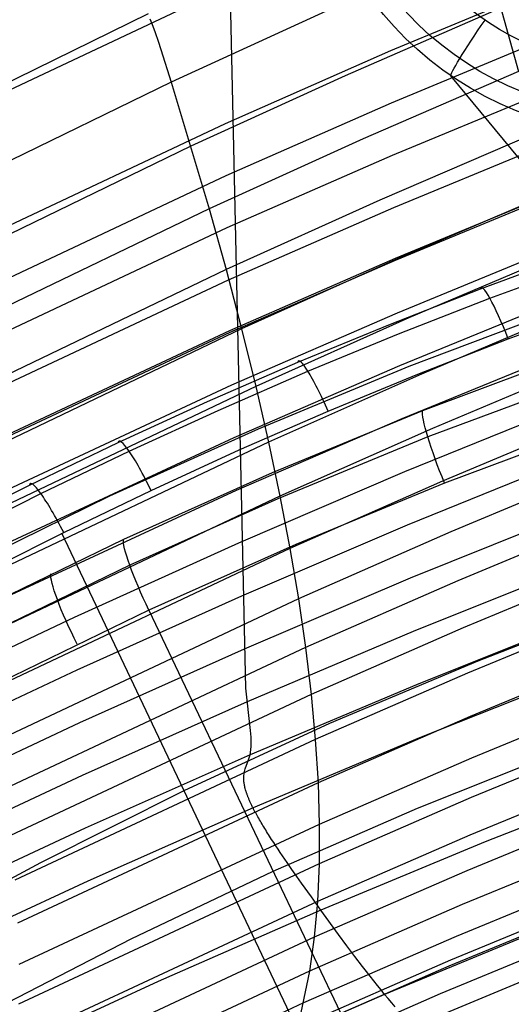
# Model space of a CAD drawing. Extents: x -3677 to -3089, y -67 to 482.
# Tile 38 of 110: x -3540 to -3525, y 407 to 436. Entities that reach past the tile are written whole.
import ezdxf

# ---------------------------------------------------------------- set-up
doc = ezdxf.new("R2010")
doc.units = 0
doc.layers.add('CURVA_ORIGIN', color=125, linetype='CONTINUOUS')
doc.layers.add('LIVELLO_02', color=3, linetype='CONTINUOUS')

msp = doc.modelspace()

# ---------------------------------------------------------------- linework, layer by layer
at = {"layer": 'CURVA_ORIGIN'}
for p, q in [((-3533.213949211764, 416.3973904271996, 326.1947572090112), (-3533.818518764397, 443.4371089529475, 408.2282384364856)), ((-3526.145164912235, 438.685428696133, 432.2634651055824), (-3525.058638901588, 434.8311868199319, 425.5464152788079)), ((-3523.905778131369, 437.5190624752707, 375.879752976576), (-3528.89342897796, 435.4440817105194, 376.5541164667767)), ((-3533.859005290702, 437.3035148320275, 389.6193218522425), (-3543.606687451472, 432.7002226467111, 391.1151603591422)), ((-3536.136671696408, 436.5509700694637, 436.8773885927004), (-3545.321299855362, 432.0544483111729, 438.3374603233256)), ((-3530.816970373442, 436.63895167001, 432.9280269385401), (-3535.449117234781, 434.5137196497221, 433.6181381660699)), ((-3525.582163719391, 436.7308940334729, 428.918374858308), (-3530.241001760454, 434.7029719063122, 429.5769198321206)), ((-3536.081330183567, 436.40866913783, 436.6874688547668), (-3536.028446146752, 436.2693464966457, 436.4947864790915)), ((-3536.028446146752, 436.2693464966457, 436.4947864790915), (-3535.9293577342, 435.9987944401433, 436.1019265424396)), ((-3535.9293577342, 435.9987944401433, 436.1019265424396), (-3535.838020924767, 435.7376306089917, 435.7003942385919)), ((-3523.881069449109, 435.9581783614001, 371.1296238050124), (-3528.869871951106, 433.8856357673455, 371.8031958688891)), ((-3535.838020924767, 435.7376306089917, 435.7003942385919), (-3535.753050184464, 435.4841717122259, 435.2917750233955)), ((-3535.753050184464, 435.4841717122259, 435.2917750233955), (-3535.449117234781, 434.5137196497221, 433.6181381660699)), ((-3528.89342897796, 435.4440817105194, 376.5541164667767), (-3533.834777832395, 433.271587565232, 377.2601200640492)), ((-3530.241001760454, 434.7029719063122, 429.5769198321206), (-3534.860347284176, 432.5956943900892, 430.2612081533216)), ((-3525.058638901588, 434.8311868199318, 425.5464152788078), (-3529.705607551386, 432.8206739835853, 426.1993203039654)), ((-3535.449117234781, 434.5137196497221, 433.6181381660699), (-3544.60217168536, 430.0555217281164, 435.0657796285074)), ((-3535.449117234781, 434.5137196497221, 433.6181381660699), (-3534.313242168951, 430.7302207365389, 426.8781578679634)), ((-3523.848049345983, 434.3926801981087, 366.380994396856), (-3528.838210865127, 432.3232772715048, 367.053547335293)), ((-3528.869871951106, 433.8856357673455, 371.8031958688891), (-3533.812552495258, 431.7155938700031, 372.5084040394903)), ((-3533.834777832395, 433.271587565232, 377.2601200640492), (-3543.587508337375, 428.6740205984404, 378.7541269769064)), ((-3524.573171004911, 432.9795482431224, 422.1352054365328), (-3529.209305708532, 430.9853197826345, 422.7828404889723)), ((-3529.705607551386, 432.8206739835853, 426.1993203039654), (-3534.313242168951, 430.7302207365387, 426.8781578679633)), ((-3523.806252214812, 432.8223146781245, 361.6339470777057), (-3528.797991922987, 430.7567927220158, 362.3052402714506)), ((-3534.860347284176, 432.5956943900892, 430.2612081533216), (-3543.987835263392, 428.1711330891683, 431.6979369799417)), ((-3528.838210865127, 432.3232772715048, 367.053547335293), (-3533.782483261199, 430.1563977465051, 367.7577297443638)), ((-3533.812552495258, 431.7155938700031, 372.5084040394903), (-3543.568213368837, 427.1222756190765, 374.0010325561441)), ((-3524.126544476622, 431.1783314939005, 418.6884234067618), (-3528.752895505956, 429.1992330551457, 419.3311660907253)), ((-3523.757180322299, 431.3026448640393, 357.0563830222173), (-3528.750661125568, 429.2416063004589, 357.7262209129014)), ((-3523.755212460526, 431.2468285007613, 356.888564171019), (-3528.74876133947, 429.1859686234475, 357.5583440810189)), ((-3529.209305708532, 430.9853197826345, 422.7828404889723), (-3533.806256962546, 428.9105842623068, 423.4565915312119)), ((-3534.313242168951, 430.7302207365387, 426.8781578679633), (-3543.417342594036, 426.3371030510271, 428.3046972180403)), ((-3534.313242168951, 430.7302207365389, 426.8781578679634), (-3533.806256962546, 428.9105842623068, 423.4565915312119)), ((-3528.797991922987, 430.7567927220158, 362.3052402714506), (-3533.744131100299, 428.5938259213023, 363.008153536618)), ((-3533.782483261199, 430.1563977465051, 367.7577297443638), (-3543.54167591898, 425.5685748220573, 369.2485754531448)), ((-3523.694768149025, 429.6661335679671, 352.144874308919), (-3528.690361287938, 427.610730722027, 352.8128829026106)), ((-3523.719953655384, 429.4325116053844, 415.2156490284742), (-3528.337600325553, 427.4673526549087, 415.8538920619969)), ((-3528.750661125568, 429.2416063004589, 357.7262209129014), (-3533.698875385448, 427.0831624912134, 358.4276670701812)), ((-3528.74876133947, 429.1859686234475, 357.5583440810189), (-3533.697056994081, 427.0277051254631, 358.2597317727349)), ((-3528.752895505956, 429.1992330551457, 419.3311660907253), (-3533.340205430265, 427.1390805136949, 420.000202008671)), ((-3526.196418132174, 428.3344953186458, 162.5648689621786), (-3523.752822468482, 429.2372930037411, 162.2892226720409)), ((-3533.806256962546, 428.9105842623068, 423.4565915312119), (-3542.889022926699, 424.5467744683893, 424.8736455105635)), ((-3533.806256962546, 428.9105842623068, 423.4565915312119), (-3533.340205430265, 427.139080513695, 420.0002020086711)), ((-3525.916722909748, 428.0537786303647, 164.0601804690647), (-3523.484290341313, 428.9522176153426, 163.7841170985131)), ((-3533.744131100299, 428.5938259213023, 363.008153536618), (-3543.507490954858, 424.0128153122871, 364.4967891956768)), ((-3528.939962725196, 427.2636347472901, 162.888366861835), (-3526.196418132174, 428.3344953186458, 162.5648689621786)), ((-3528.647914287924, 426.9880152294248, 164.3841099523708), (-3525.916722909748, 428.0537786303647, 164.0601804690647)), ((-3523.625849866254, 428.0807361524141, 347.4027129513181), (-3528.623698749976, 426.0315057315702, 348.0687180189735)), ((-3528.334808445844, 426.0206363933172, 154.2598483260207), (-3523.762244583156, 427.7485090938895, 153.727734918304)), ((-3523.353176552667, 427.7403717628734, 411.7134979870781), (-3527.96317763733, 425.7879549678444, 412.3476346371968)), ((-3525.366353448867, 426.8440257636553, 164.8517580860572), (-3522.958513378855, 427.7352264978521, 164.5782162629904)), ((-3528.690361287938, 427.610730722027, 352.8128829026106), (-3533.64110825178, 425.4579750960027, 353.5124840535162)), ((-3528.337600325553, 427.4673526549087, 415.8538920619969), (-3532.916339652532, 425.4206131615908, 416.5185991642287)), ((-3533.698875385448, 427.0831624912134, 358.4276670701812), (-3543.466888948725, 422.5100370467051, 359.9137445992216)), ((-3533.697056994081, 427.0277051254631, 358.2597317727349), (-3543.46525345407, 422.4548941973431, 359.7457073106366)), ((-3533.340205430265, 427.1390805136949, 420.000202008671), (-3542.403718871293, 422.8023910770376, 421.4084873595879)), ((-3533.340205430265, 427.139080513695, 420.0002020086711), (-3532.916339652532, 425.4206131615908, 416.5185991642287)), ((-3531.660879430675, 426.1410832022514, 163.2239775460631), (-3528.939962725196, 427.2636347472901, 162.888366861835)), ((-3531.356695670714, 425.8707439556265, 164.7201389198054), (-3528.647914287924, 426.9880152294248, 164.3841099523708)), ((-3528.07020136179, 425.7868480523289, 165.1727590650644), (-3525.366353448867, 426.8440257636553, 164.8517580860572)), ((-3523.549633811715, 426.4912761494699, 342.6618721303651), (-3528.549920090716, 424.4488329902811, 343.3256741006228)), ((-3523.088309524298, 426.5011695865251, 145.0298686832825), (-3527.927784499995, 424.6927231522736, 145.5815972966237)), ((-3534.359054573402, 424.967454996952, 163.5714962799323), (-3531.660879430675, 426.1410832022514, 163.2239775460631)), ((-3534.042941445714, 424.7025612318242, 165.0681001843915), (-3531.356695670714, 425.8707439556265, 164.7201389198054)), ((-3528.623698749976, 426.0315057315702, 348.0687180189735), (-3533.577162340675, 423.8849821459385, 348.7662977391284)), ((-3532.839521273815, 424.152440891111, 154.8248972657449), (-3528.334808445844, 426.0206363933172, 154.2598483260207)), ((-3523.026486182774, 426.1025277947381, 408.1830966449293), (-3527.629897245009, 424.1616386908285, 408.8135256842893)), ((-3527.96317763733, 425.7879549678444, 412.3476346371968), (-3532.534396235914, 423.7534538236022, 413.0083990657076)), ((-3530.752057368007, 424.6785479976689, 165.5057644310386), (-3528.07020136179, 425.7868480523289, 165.1727590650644)), ((-3522.949062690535, 425.7087264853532, 143.7425282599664), (-3527.772520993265, 423.906988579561, 144.2955681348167)), ((-3533.64110825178, 425.4579750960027, 353.5124840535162), (-3543.414822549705, 420.8947756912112, 354.9953414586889)), ((-3532.916339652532, 425.4206131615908, 416.5185991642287), (-3541.962739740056, 421.1087900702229, 417.9188615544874)), ((-3532.916339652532, 425.4206131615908, 416.5185991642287), (-3532.534396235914, 423.7534538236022, 413.0083990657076)), ((-3537.03300247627, 423.7437735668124, 163.93056843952), (-3534.359054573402, 424.967454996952, 163.5714962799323)), ((-3536.705161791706, 423.4844619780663, 165.4276544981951), (-3534.042941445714, 424.7025612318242, 165.0681001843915)), ((-3533.411706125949, 423.5196892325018, 165.8505904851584), (-3530.752057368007, 424.6785479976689, 165.5057644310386)), ((-3527.927784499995, 424.6927231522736, 145.5815972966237), (-3532.431016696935, 422.8395804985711, 146.1365911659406)), ((-3523.467296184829, 424.8983934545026, 337.9221438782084), (-3528.470171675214, 422.8632518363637, 338.5835758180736)), ((-3528.549920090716, 424.4488329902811, 343.3256741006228), (-3533.506328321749, 422.3091639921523, 344.0210304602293)), ((-3522.740143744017, 424.5195772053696, 404.6255787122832), (-3527.338016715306, 422.5889844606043, 405.2527043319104)), ((-3537.279932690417, 422.145316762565, 155.4228326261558), (-3532.839521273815, 424.152440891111, 154.8248972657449)), ((-3527.629897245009, 424.1616386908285, 408.8135256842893), (-3532.194641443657, 422.1381857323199, 409.4707385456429)), ((-3522.492313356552, 424.307028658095, 143.3802809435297), (-3527.273195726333, 422.524720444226, 143.9276520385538)), ((-3533.577162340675, 423.8849821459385, 348.7662977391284), (-3543.35700776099, 419.3326654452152, 350.245624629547)), ((-3527.772520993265, 423.906988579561, 144.2955681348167), (-3532.261081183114, 422.0605654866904, 144.8517659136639)), ((-3532.534396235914, 423.7534538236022, 413.0083990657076), (-3541.565780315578, 419.4642405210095, 414.4013813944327)), ((-3539.682491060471, 422.4707108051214, 164.3010025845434), (-3537.03300247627, 423.7437735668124, 163.93056843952)), ((-3536.047677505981, 422.3112095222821, 166.2068849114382), (-3533.411706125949, 423.5196892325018, 165.8505904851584)), ((-3532.534396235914, 423.7534538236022, 413.0083990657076), (-3532.194641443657, 422.13818573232, 409.4707385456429)), ((-3539.343081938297, 422.2171030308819, 165.7986377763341), (-3536.705161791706, 423.4844619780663, 165.4276544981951)), ((-3523.380013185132, 423.3027279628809, 333.1833202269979), (-3528.385599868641, 421.2753016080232, 333.8422478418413)), ((-3522.494644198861, 422.9941839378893, 401.0471555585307), (-3527.088035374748, 421.0726342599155, 401.6713894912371)), ((-3532.431016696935, 422.8395804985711, 146.1365911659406), (-3536.869580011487, 420.8478838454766, 146.723939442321)), ((-3528.470171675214, 422.8632518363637, 338.5835758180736), (-3533.429715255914, 420.7309583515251, 339.2765398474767)), ((-3542.307069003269, 421.1492644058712, 164.6826376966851), (-3539.682491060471, 422.4707108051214, 164.3010025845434)), ((-3527.338016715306, 422.5889844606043, 405.2527043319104), (-3531.897328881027, 420.5753743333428, 405.9067616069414)), ((-3527.273195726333, 422.524720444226, 143.9276520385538), (-3531.723045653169, 420.6976402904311, 144.4783090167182)), ((-3533.506328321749, 422.3091639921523, 344.0210304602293), (-3543.292832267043, 417.768823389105, 345.4964721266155)), ((-3541.95609252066, 420.9015454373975, 166.1809672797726), (-3539.343081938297, 422.2171030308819, 165.7986377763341)), ((-3541.652077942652, 420.0033606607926, 156.0527644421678), (-3537.279932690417, 422.145316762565, 155.4228326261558)), ((-3532.194641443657, 422.1381857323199, 409.4707385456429), (-3541.21309965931, 417.8693006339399, 410.8571917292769)), ((-3538.659673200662, 421.05370800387, 166.5744641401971), (-3536.047677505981, 422.3112095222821, 166.2068849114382)), ((-3532.261081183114, 422.0605654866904, 144.8517659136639), (-3536.685413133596, 420.0760264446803, 145.4403717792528)), ((-3532.194641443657, 422.13818573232, 409.4707385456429), (-3531.897328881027, 420.5753743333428, 405.9067616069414)), ((-3523.288961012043, 421.7049195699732, 328.4451932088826), (-3528.297351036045, 419.6855216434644, 329.1015148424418)), ((-3522.289767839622, 421.5235162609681, 397.4410340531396), (-3526.879713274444, 419.6097500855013, 398.0627894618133)), ((-3528.385599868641, 421.2753016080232, 333.8422478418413), (-3533.348432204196, 419.1508029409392, 334.5326835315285)), ((-3536.869580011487, 420.8478838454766, 146.723939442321), (-3541.347783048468, 418.6668845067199, 147.3585251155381)), ((-3541.246783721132, 419.7482477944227, 166.9532036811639), (-3538.659673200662, 421.05370800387, 166.5744641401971)), ((-3530.53230880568, 403.8109578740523, 169.0668828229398), (-3538.711136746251, 421.0274464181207, 166.5820083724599)), ((-3527.088035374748, 421.0726342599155, 401.6713894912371), (-3531.642961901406, 419.0676411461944, 402.3226942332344)), ((-3531.897328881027, 420.5753743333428, 405.9067616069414), (-3540.904943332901, 416.3245114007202, 407.2874443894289)), ((-3533.429715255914, 420.7309583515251, 339.2765398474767), (-3538.346704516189, 418.5083361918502, 339.9988240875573)), ((-3531.723045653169, 420.6976402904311, 144.4783090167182), (-3536.110045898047, 418.7335162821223, 145.0611033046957)), ((-3531.897328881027, 420.5753743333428, 405.9067616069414), (-3531.642961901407, 419.0676411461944, 402.3226942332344)), ((-3536.685413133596, 420.0760264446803, 145.4403717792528), (-3541.149499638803, 417.9030462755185, 146.0765154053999)), ((-3523.195315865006, 420.1056081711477, 323.7075548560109), (-3528.206571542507, 418.0944512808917, 324.3612014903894)), ((-3522.125843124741, 420.1084684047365, 393.8088961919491), (-3526.713377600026, 418.2012077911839, 394.4285921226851)), ((-3528.297351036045, 419.6855216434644, 329.1015148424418), (-3533.263588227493, 417.5691354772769, 329.7893191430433)), ((-3526.879713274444, 419.6097500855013, 398.0627894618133), (-3531.431279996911, 417.6121439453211, 398.711745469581)), ((-3533.348432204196, 419.1508029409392, 334.5326835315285), (-3538.269067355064, 416.9354205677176, 335.2526194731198)), ((-3531.642961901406, 419.0676411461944, 402.3226942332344), (-3540.641822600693, 414.8324588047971, 403.6983778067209)), ((-3531.642961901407, 419.0676411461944, 402.3226942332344), (-3531.431279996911, 417.6121439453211, 398.711745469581)), ((-3538.346704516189, 418.5083361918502, 339.9988240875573), (-3543.223319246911, 416.2035094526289, 340.7477992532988)), ((-3536.110045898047, 418.7335162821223, 145.0611033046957), (-3540.537334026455, 416.5829099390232, 145.6907625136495)), ((-3536.110045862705, 418.7335155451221, 145.0611037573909), (-3527.852335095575, 401.3792721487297, 147.591928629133)), ((-3523.100253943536, 418.5054336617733, 318.9701972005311), (-3528.114407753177, 416.5026298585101, 319.6211324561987)), ((-3522.003164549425, 418.749884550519, 390.1524531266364), (-3526.589320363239, 416.8478339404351, 390.7705142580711)), ((-3526.713377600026, 418.2012077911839, 394.4285921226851), (-3531.262608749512, 416.2097418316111, 395.0756085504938)), ((-3528.206571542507, 418.0944512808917, 324.3612014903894), (-3533.176292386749, 415.9863936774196, 325.046304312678)), ((-3526.272366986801, 417.2131207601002, 166.5669863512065), (-3524.034152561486, 418.0882134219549, 166.3064942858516)), ((-3531.431279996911, 417.6121439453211, 398.711745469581), (-3540.423435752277, 413.3902992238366, 400.0832001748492)), ((-3531.431279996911, 417.6121439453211, 398.711745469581), (-3531.262608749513, 416.2097418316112, 395.0756085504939)), ((-3533.263588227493, 417.5691354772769, 329.7893191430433), (-3538.188000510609, 415.3612894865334, 330.5068105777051)), ((-3521.921992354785, 417.4485574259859, 386.4734424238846), (-3526.507798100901, 415.5504044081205, 387.090298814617)), ((-3530.700006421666, 415.3501475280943, 167.1134257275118), (-3526.272366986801, 417.2131207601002, 166.5669863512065)), ((-3538.269067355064, 416.9354205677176, 335.2526194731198), (-3543.149491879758, 414.6369835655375, 335.9995213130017)), ((-3526.589320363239, 416.8478339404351, 390.7705142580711), (-3531.137237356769, 414.8612454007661, 391.4160053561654)), ((-3523.004951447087, 416.905035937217, 314.232912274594), (-3528.022006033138, 414.9105967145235, 314.881132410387)), ((-3528.114407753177, 416.5026298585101, 319.6211324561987), (-3533.087653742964, 414.40301525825, 320.3034966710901)), ((-3531.262608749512, 416.2097418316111, 395.0756085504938), (-3540.250105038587, 411.9988640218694, 396.4436135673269)), ((-3533.071588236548, 415.1359303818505, 322.8188197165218), (-3533.213949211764, 416.3973904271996, 326.1947572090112)), ((-3531.262608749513, 416.2097418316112, 395.0756085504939), (-3531.137237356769, 414.8612454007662, 391.4160053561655)), ((-3521.882552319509, 416.2052270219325, 382.7736252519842), (-3526.469031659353, 414.3096431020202, 383.3897120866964)), ((-3533.176292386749, 415.9863936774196, 325.046304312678), (-3538.104571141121, 413.7862862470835, 325.7612856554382)), ((-3526.507798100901, 415.5504044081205, 387.090298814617), (-3531.05541832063, 413.5674153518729, 387.7346836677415)), ((-3538.188000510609, 415.3612894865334, 330.5068105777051), (-3543.072373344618, 413.0695056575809, 331.2515536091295)), ((-3535.059964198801, 413.3417033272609, 167.691300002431), (-3530.700006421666, 415.3501475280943, 167.1134257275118)), ((-3533.056092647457, 414.933719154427, 322.2364514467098), (-3533.071588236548, 415.1359303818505, 322.8188197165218)), ((-3521.885016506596, 415.0223145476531, 379.060430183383), (-3526.473185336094, 413.1279188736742, 379.6760659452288)), ((-3531.137237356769, 414.8612454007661, 391.4160053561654), (-3540.12211390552, 410.6589377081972, 392.78134815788)), ((-3533.052199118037, 414.8363638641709, 321.9360863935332), (-3533.056092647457, 414.933719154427, 322.2364514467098)), ((-3533.054168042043, 414.6511445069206, 321.3121250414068), (-3533.051421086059, 414.7420396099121, 321.6283022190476)), ((-3533.051421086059, 414.7420396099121, 321.6283022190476), (-3533.052199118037, 414.8363638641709, 321.9360863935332)), ((-3528.022006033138, 414.9105967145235, 314.881132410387), (-3532.998781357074, 412.819437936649, 315.5607538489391)), ((-3531.137237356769, 414.8612454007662, 391.4160053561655), (-3531.05541832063, 413.5674153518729, 387.7346836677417)), ((-3533.087653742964, 414.40301525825, 320.3034966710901), (-3538.019846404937, 412.2107541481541, 321.0159329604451)), ((-3533.132527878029, 414.2595291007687, 319.5774026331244), (-3533.087653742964, 414.40301525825, 320.3034966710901)), ((-3533.087653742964, 414.40301525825, 320.3034966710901), (-3533.071874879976, 414.4812342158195, 320.6506961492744)), ((-3533.071874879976, 414.4812342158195, 320.6506961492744), (-3533.06084947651, 414.5640766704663, 320.9865809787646)), ((-3533.06084947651, 414.5640766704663, 320.9865809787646), (-3533.054168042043, 414.6511445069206, 321.3121250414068)), ((-3528.080655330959, 412.8161659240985, 145.6498982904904), (-3523.699725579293, 414.5574222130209, 145.1333210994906)), ((-3533.235368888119, 413.9852871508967, 318.0940533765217), (-3533.132527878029, 414.2595291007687, 319.5774026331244)), ((-3526.469031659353, 414.3096431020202, 383.3897120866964), (-3531.017367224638, 412.3289612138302, 384.0334143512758)), ((-3538.104571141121, 413.7862862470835, 325.7612856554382), (-3542.992986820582, 411.5013356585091, 326.5038114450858)), ((-3533.275856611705, 413.7439584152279, 317.0687593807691), (-3533.273357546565, 413.7883130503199, 317.229528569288)), ((-3533.273357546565, 413.7883130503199, 317.229528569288), (-3533.268904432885, 413.8307668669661, 317.3949487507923)), ((-3533.268904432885, 413.8307668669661, 317.3949487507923), (-3533.254899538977, 413.910714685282, 317.7379248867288)), ((-3533.254899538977, 413.910714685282, 317.7379248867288), (-3533.235368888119, 413.9852871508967, 318.0940533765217)), ((-3521.929544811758, 413.8978845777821, 375.3278703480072), (-3526.520413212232, 412.0033240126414, 375.9434984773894)), ((-3531.05541832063, 413.5674153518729, 387.7346836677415), (-3540.039706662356, 409.3712565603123, 389.0981594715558)), ((-3533.276210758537, 413.6975173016, 316.9130954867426), (-3533.275856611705, 413.7439584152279, 317.0687593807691)), ((-3533.274229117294, 413.648804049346, 316.7629911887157), (-3533.276210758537, 413.6975173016, 316.9130954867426)), ((-3533.269720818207, 413.5976329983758, 316.6189007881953), (-3533.274229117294, 413.648804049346, 316.7629911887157)), ((-3533.266459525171, 413.5710677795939, 316.5492527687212), (-3533.269720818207, 413.5976329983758, 316.6189007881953)), ((-3533.26249499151, 413.5438184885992, 316.4812785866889), (-3533.266459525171, 413.5710677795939, 316.5492527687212)), ((-3533.257803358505, 413.5158619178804, 316.4150350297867), (-3533.26249499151, 413.5438184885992, 316.4812785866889)), ((-3533.252360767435, 413.4871748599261, 316.3505788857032), (-3533.257803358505, 413.5158619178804, 316.4150350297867)), ((-3531.05541832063, 413.5674153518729, 387.7346836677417), (-3531.017367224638, 412.3289612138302, 384.0334143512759)), ((-3521.112369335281, 413.7539430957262, 315.4853801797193), (-3526.061623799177, 411.8063011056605, 316.1181843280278)), ((-3539.348134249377, 411.1917471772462, 168.2978019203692), (-3535.059964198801, 413.3417033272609, 167.691300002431)), ((-3533.246143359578, 413.4577341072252, 316.2879669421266), (-3533.252360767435, 413.4871748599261, 316.3505788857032)), ((-3533.239127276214, 413.4275164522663, 316.2272559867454), (-3533.246143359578, 413.4577341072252, 316.2879669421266)), ((-3533.231288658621, 413.3964986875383, 316.1685028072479), (-3533.239127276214, 413.4275164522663, 316.2272559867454)), ((-3533.222603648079, 413.3646576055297, 316.1117641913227), (-3533.231288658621, 413.3964986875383, 316.1685028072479)), ((-3533.213048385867, 413.3319699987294, 316.0570969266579), (-3533.222603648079, 413.3646576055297, 316.1117641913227)), ((-3533.207936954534, 413.3153014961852, 316.0305577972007), (-3533.213048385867, 413.3319699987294, 316.0570969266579)), ((-3533.202599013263, 413.2984126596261, 316.0045578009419), (-3533.207936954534, 413.3153014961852, 316.0305577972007)), ((-3533.197031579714, 413.2813005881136, 315.9791040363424), (-3533.202599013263, 413.2984126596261, 316.0045578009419)), ((-3533.191231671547, 413.2639623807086, 315.9542036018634), (-3533.197031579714, 413.2813005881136, 315.9791040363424)), ((-3533.185196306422, 413.2463951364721, 315.9298635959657), (-3533.191231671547, 413.2639623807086, 315.9542036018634)), ((-3533.178922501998, 413.2285959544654, 315.9060911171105), (-3533.185196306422, 413.2463951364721, 315.9298635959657)), ((-3533.172407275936, 413.2105619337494, 315.8828932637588), (-3533.178922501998, 413.2285959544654, 315.9060911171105)), ((-3533.165647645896, 413.1922901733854, 315.8602771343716), (-3533.172407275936, 413.2105619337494, 315.8828932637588)), ((-3533.158640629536, 413.1737777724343, 315.8382498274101), (-3533.165647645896, 413.1922901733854, 315.8602771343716)), ((-3533.151383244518, 413.1550218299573, 315.8168184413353), (-3533.158640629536, 413.1737777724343, 315.8382498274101)), ((-3533.1438725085, 413.1360194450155, 315.7959900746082), (-3533.151383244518, 413.1550218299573, 315.8168184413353)), ((-3533.136105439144, 413.1167677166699, 315.7757718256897), (-3533.1438725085, 413.1360194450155, 315.7959900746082)), ((-3533.128079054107, 413.0972637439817, 315.7561707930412), (-3533.136105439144, 413.1167677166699, 315.7757718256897)), ((-3533.119790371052, 413.0775046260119, 315.7371940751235), (-3533.128079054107, 413.0972637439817, 315.7561707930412)), ((-3533.111236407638, 413.0574874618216, 315.7188487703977), (-3533.119790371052, 413.0775046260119, 315.7371940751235)), ((-3533.102414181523, 413.0372093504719, 315.7011419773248), (-3533.111236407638, 413.0574874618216, 315.7188487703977)), ((-3533.093320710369, 413.0166673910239, 315.6840807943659), (-3533.102414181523, 413.0372093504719, 315.7011419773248)), ((-3533.083953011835, 412.9958586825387, 315.6676723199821), (-3533.093320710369, 413.0166673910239, 315.6840807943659)), ((-3533.074308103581, 412.9747803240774, 315.6519236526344), (-3533.083953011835, 412.9958586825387, 315.6676723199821)), ((-3533.064383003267, 412.9534294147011, 315.6368418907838), (-3533.074308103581, 412.9747803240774, 315.6519236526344)), ((-3533.054174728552, 412.931803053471, 315.6224341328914), (-3533.064383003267, 412.9534294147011, 315.6368418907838)), ((-3533.043680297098, 412.9098983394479, 315.6087074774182), (-3533.054174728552, 412.931803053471, 315.6224341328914)), ((-3533.032896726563, 412.8877123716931, 315.5956690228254), (-3533.043680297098, 412.9098983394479, 315.6087074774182)), ((-3526.473185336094, 413.1279188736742, 379.6760659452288), (-3531.02324025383, 411.1481999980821, 380.3193877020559)), ((-3532.998781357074, 412.819437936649, 315.5607538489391), (-3537.934893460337, 410.6350364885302, 316.2706407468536)), ((-3533.021821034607, 412.8652422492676, 315.5833258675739), (-3533.032896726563, 412.8877123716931, 315.5956690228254)), ((-3533.010450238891, 412.8424850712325, 315.5716851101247), (-3533.021821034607, 412.8652422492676, 315.5833258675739)), ((-3532.998781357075, 412.819437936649, 315.5607538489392), (-3533.010450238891, 412.8424850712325, 315.5716851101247)), ((-3532.989477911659, 412.8012713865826, 315.5527288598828), (-3532.998781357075, 412.819437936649, 315.5607538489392)), ((-3532.979993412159, 412.7829289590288, 315.5451355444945), (-3532.989477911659, 412.8012713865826, 315.5527288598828)), ((-3532.970329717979, 412.7644127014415, 315.5379702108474), (-3532.979993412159, 412.7829289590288, 315.5451355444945)), ((-3532.960488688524, 412.7457246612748, 315.5312291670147), (-3532.970329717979, 412.7644127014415, 315.5379702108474)), ((-3532.950472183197, 412.7268668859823, 315.5249087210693), (-3532.960488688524, 412.7457246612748, 315.5312291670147)), ((-3532.940282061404, 412.7078414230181, 315.5190051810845), (-3532.950472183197, 412.7268668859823, 315.5249087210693)), ((-3532.929920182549, 412.6886503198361, 315.5135148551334), (-3532.940282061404, 412.7078414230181, 315.5190051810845)), ((-3532.919388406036, 412.66929562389, 315.508434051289), (-3532.929920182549, 412.6886503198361, 315.5135148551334)), ((-3532.90868859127, 412.6497793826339, 315.5037590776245), (-3532.919388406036, 412.66929562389, 315.508434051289)), ((-3532.897822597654, 412.6301036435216, 315.4994862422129), (-3532.90868859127, 412.6497793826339, 315.5037590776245)), ((-3532.886792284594, 412.610270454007, 315.4956118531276), (-3532.897822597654, 412.6301036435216, 315.4994862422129)), ((-3532.875599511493, 412.590281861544, 315.4921322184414), (-3532.886792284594, 412.610270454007, 315.4956118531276)), ((-3532.397424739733, 410.9311436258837, 146.1989486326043), (-3528.080655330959, 412.8161659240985, 145.6498982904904)), ((-3522.016257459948, 412.8332180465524, 371.5799287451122), (-3526.610826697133, 410.9371256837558, 372.1959969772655)), ((-3531.017367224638, 412.3289612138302, 384.0334143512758), (-3540.003088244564, 408.1365073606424, 385.3958255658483)), ((-3532.864246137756, 412.5701399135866, 315.4890436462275), (-3532.875599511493, 412.590281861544, 315.4921322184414)), ((-3532.852734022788, 412.5498466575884, 315.4863424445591), (-3532.864246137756, 412.5701399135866, 315.4890436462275)), ((-3532.829241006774, 412.5088144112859, 315.4820873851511), (-3532.852734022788, 412.5498466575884, 315.4863424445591)), ((-3532.805135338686, 412.4672015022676, 315.4793375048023), (-3532.829241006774, 412.5088144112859, 315.4820873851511)), ((-3532.78043189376, 412.4250243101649, 315.4780632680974), (-3532.805135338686, 412.4672015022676, 315.4793375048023)), ((-3532.755145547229, 412.3822992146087, 315.4782351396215), (-3532.78043189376, 412.4250243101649, 315.4780632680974)), ((-3532.729291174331, 412.3390425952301, 315.4798235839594), (-3532.755145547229, 412.3822992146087, 315.4782351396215)), ((-3532.702883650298, 412.2952708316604, 315.482799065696), (-3532.729291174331, 412.3390425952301, 315.4798235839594)), ((-3531.017367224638, 412.3289612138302, 384.0334143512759), (-3531.02324025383, 411.1481999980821, 380.319387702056)), ((-3538.019846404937, 412.2107541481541, 321.0159329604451), (-3542.912355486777, 409.9327334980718, 321.7562101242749)), ((-3532.675937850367, 412.2510003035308, 315.4871320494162), (-3532.702883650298, 412.2952708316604, 315.482799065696)), ((-3532.648468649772, 412.2062473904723, 315.4927929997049), (-3532.675937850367, 412.2510003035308, 315.4871320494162)), ((-3532.620490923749, 412.1610284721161, 315.4997523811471), (-3532.648468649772, 412.2062473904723, 315.4927929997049)), ((-3532.592019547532, 412.1153599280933, 315.5079806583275), (-3532.620490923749, 412.1610284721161, 315.4997523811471)), ((-3532.563069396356, 412.0692581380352, 315.5174482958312), (-3532.592019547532, 412.1153599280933, 315.5079806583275)), ((-3532.533655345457, 412.0227394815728, 315.528125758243), (-3532.563069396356, 412.0692581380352, 315.5174482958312)), ((-3532.50379227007, 411.9758203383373, 315.539983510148), (-3532.533655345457, 412.0227394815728, 315.528125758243)), ((-3532.442778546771, 411.8808461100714, 315.5671217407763), (-3532.50379227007, 411.9758203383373, 315.539983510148)), ((-3532.380147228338, 411.784466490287, 315.5986267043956), (-3532.442778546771, 411.8808461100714, 315.5671217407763)), ((-3532.316017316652, 411.6868125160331, 315.634262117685), (-3532.380147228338, 411.784466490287, 315.5986267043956)), ((-3526.520413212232, 412.0033240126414, 375.9434984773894), (-3531.073185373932, 410.023254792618, 376.586870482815)), ((-3526.061623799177, 411.8063011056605, 316.1181843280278), (-3530.971088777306, 409.7635389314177, 316.781863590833)), ((-3522.145241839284, 411.8288326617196, 367.8184265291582), (-3526.744503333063, 409.9298286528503, 368.4353868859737)), ((-3532.250507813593, 411.5880152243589, 315.6737916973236), (-3532.316017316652, 411.6868125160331, 315.634262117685)), ((-3532.183737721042, 411.4882056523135, 315.7169791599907), (-3532.250507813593, 411.5880152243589, 315.6737916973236)), ((-3532.115826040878, 411.3875148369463, 315.7635882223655), (-3532.183737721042, 411.4882056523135, 315.7169791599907)), ((-3543.558652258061, 408.9012286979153, 168.9324697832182), (-3539.348134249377, 411.1917471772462, 168.2978019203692)), ((-3531.02324025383, 411.1481999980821, 380.3193877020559), (-3540.012398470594, 406.956905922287, 381.6812786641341)), ((-3532.046891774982, 411.2860738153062, 315.8133826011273), (-3532.115826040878, 411.3875148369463, 315.7635882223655)), ((-3531.977053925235, 411.1840136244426, 315.866126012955), (-3532.046891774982, 411.2860738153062, 315.8133826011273)), ((-3531.835143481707, 410.9785598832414, 315.9795148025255), (-3531.977053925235, 411.1840136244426, 315.866126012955)), ((-3531.02324025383, 411.1481999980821, 380.319387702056), (-3531.073185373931, 410.023254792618, 376.586870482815)), ((-3536.647419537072, 408.9083446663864, 146.7766948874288), (-3532.397424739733, 410.9311436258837, 146.1989486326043)), ((-3531.691046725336, 410.772201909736, 316.1018643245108), (-3531.835143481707, 410.9785598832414, 315.9795148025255)), ((-3526.610826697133, 410.9371256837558, 372.1959969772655), (-3531.167304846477, 408.9553807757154, 372.8398536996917)), ((-3522.316647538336, 410.884693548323, 364.0431575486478), (-3526.921585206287, 408.9813837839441, 364.6614669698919)), ((-3537.934893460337, 410.6350364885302, 316.2706407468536), (-3542.831502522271, 408.3639591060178, 317.0086649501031)), ((-3531.545715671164, 410.56598800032, 316.2312843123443), (-3531.691046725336, 410.772201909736, 316.1018643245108)), ((-3531.255158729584, 410.1581855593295, 316.5037746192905), (-3531.545715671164, 410.56598800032, 316.2312843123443)), ((-3531.073185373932, 410.023254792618, 376.586870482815), (-3540.067772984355, 405.8306470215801, 377.949053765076)), ((-3530.971088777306, 409.7635389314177, 316.781863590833), (-3531.255158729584, 410.1581855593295, 316.5037746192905)), ((-3531.073185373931, 410.023254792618, 376.586870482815), (-3531.167304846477, 408.9553807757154, 372.8398536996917)), ((-3522.530700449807, 410.0006911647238, 360.253275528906), (-3527.142293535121, 408.0916655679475, 360.873396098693)), ((-3522.48382798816, 410.175118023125, 361.0231282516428), (-3527.093992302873, 408.2673664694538, 361.642843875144)), ((-3530.971088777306, 409.7635389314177, 316.781863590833), (-3535.840196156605, 407.628602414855, 317.4754528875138)), ((-3526.744503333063, 409.9298286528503, 368.4353868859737), (-3531.305666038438, 407.9450715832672, 369.0801664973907)), ((-3530.440663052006, 409.0341468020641, 317.3196273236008), (-3530.971088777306, 409.7635389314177, 316.781863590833)), ((-3524.218148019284, 409.2442170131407, 318.3626263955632), (-3529.064473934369, 407.2471846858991, 319.011284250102)), ((-3522.787249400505, 409.177525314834, 356.4516321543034), (-3527.406473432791, 407.2613787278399, 357.0740243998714)), ((-3540.827010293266, 406.7505829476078, 147.3812272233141), (-3536.647419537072, 408.9083446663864, 146.7766948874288)), ((-3531.167304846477, 408.9553807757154, 372.8398536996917), (-3540.169295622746, 404.7589681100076, 374.2031472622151)), ((-3526.921585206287, 408.9813837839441, 364.6614669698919), (-3531.488403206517, 406.9922655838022, 365.3076119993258)), ((-3531.167304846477, 408.9553807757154, 372.8398536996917), (-3531.305666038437, 407.9450715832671, 369.0801664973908)), ((-3530.192749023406, 408.6981453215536, 317.5838155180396), (-3530.440663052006, 409.0341468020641, 317.3196273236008)), ((-3529.954311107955, 408.3793435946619, 317.8499900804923), (-3530.192749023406, 408.6981453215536, 317.5838155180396)), ((-3527.093992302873, 408.2673664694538, 361.642843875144), (-3531.666010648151, 406.2737958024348, 362.2903974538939)), ((-3529.723806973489, 408.0762941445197, 318.121987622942), (-3529.954311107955, 408.3793435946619, 317.8499900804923)), ((-3523.08575278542, 408.4152829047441, 352.6395209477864), (-3527.713598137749, 406.4906515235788, 353.2646320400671)), ((-3531.305666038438, 407.9450715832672, 369.0801664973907), (-3540.317013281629, 403.7423468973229, 370.4453936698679)), ((-3527.142293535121, 408.0916655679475, 360.873396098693), (-3531.715732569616, 406.0968229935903, 361.5213536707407)), ((-3531.305666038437, 407.9450715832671, 369.0801664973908), (-3531.666010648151, 406.2737958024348, 362.2903974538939)), ((-3529.611048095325, 407.9302241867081, 318.2613689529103), (-3529.723806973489, 408.0762941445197, 318.121987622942)), ((-3529.499694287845, 407.7875494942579, 318.4036447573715), (-3529.611048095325, 407.9302241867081, 318.2613689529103)), ((-3535.840196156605, 407.628602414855, 317.4754528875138), (-3540.669944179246, 405.4078107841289, 318.1969037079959)), ((-3529.38955275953, 407.6480891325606, 318.5492946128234), (-3529.499694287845, 407.7875494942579, 318.4036447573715)), ((-3529.28043071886, 407.5116621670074, 318.6987980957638), (-3529.38955275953, 407.6480891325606, 318.5492946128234)), ((-3529.172135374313, 407.3780876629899, 318.8526347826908), (-3529.28043071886, 407.5116621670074, 318.6987980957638)), ((-3529.064473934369, 407.2471846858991, 319.011284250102), (-3529.172135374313, 407.3780876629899, 318.8526347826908)), ((-3529.064473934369, 407.2471846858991, 319.011284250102), (-3533.870741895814, 405.1589608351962, 319.6895264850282)), ((-3527.406473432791, 407.2613787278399, 357.0740243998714), (-3531.987495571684, 405.2594533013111, 357.7242401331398)), ((-3528.957302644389, 407.1188199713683, 319.1751093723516), (-3529.064473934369, 407.2471846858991, 319.011284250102)), ((-3528.850673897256, 406.9930509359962, 319.3440062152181), (-3528.957302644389, 407.1188199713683, 319.1751093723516)), ((-3531.488403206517, 406.9922655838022, 365.3076119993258), (-3540.511044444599, 402.7807029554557, 366.675602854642)), ((-3528.744689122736, 406.8699826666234, 319.5177541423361), (-3528.850673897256, 406.9930509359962, 319.3440062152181))]:
    msp.add_line(p, q, dxfattribs=at)
at = {"layer": 'CURVA_ORIGIN', "extrusion": (-0.9296140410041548, -0.3524407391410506, 0.1077184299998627)}
msp.add_arc((-1648.590845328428, -176.8713125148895, 3144.550407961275), 2.000000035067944, 98.22643416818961, 189.2316932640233, dxfattribs=at)
at = {"layer": 'CURVA_ORIGIN', "extrusion": (-0.914574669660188, -0.3874431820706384, 0.1159351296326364)}
msp.add_arc((-1768.016333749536, -195.29806977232, 3083.785517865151), 1.999999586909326, 97.86515101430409, 189.0935673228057, dxfattribs=at)
at = {"layer": 'CURVA_ORIGIN', "extrusion": (0.9250085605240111, 0.3635416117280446, -0.1104384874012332)}
msp.add_arc((1683.729574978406, -200.4562254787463, -3125.047735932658), 2.000000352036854, 261.8856845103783, 350.9134430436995, dxfattribs=at)
at = {"layer": 'CURVA_ORIGIN', "extrusion": (-0.8984450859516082, -0.4212787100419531, 0.1237767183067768)}
msp.add_arc((-1883.309197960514, -211.1414889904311, 3019.606477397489), 1.999999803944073, 97.47872391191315, 188.9449941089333, dxfattribs=at)
at = {"layer": 'CURVA_ORIGIN', "extrusion": (-0.8900047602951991, -0.4377396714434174, 0.1275754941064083)}
msp.add_arc((-1939.347115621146, -218.1625887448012, 2986.362858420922), 1.999999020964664, 97.27198245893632, 188.866965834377, dxfattribs=at)
at = {"layer": 'CURVA_ORIGIN', "extrusion": (0.8989510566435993, 0.4202174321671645, -0.1237105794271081)}
msp.add_arc((1877.033548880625, -228.4279012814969, -3020.776332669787), 1.999999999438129, 262.507189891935, 351.1639678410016, dxfattribs=at)
at = {"layer": 'CURVA_ORIGIN', "extrusion": (0.8920693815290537, 0.4337144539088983, -0.126901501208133)}
msp.add_arc((1923.021253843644, -234.4653875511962, -2993.648299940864), 1.999999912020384, 262.6756713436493, 351.23009275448, dxfattribs=at)
at = {"layer": 'LIVELLO_02'}
msp.add_line((-3524.060328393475, 431.0436735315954, -348.4294563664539), (-3527.081708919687, 434.7063761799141, -424.6925311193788), dxfattribs=at)
at = {"layer": 'LIVELLO_02', "extrusion": (0.05850838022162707, -0.01377609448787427, 0.9981918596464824)}
msp.add_circle((-375.8151455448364, 3497.252494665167, -636.2770212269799), 10.09994313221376, dxfattribs=at)
at = {"layer": 'LIVELLO_02', "extrusion": (0.05762971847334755, -0.01013952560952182, 0.9982865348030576)}
msp.add_circle((-173.8403700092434, 3513.936532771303, -633.0121379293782), 9.506839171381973, dxfattribs=at)
at = {"layer": 'LIVELLO_02', "extrusion": (0.05710692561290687, -0.007971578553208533, 0.9983362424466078)}
msp.add_circle((-48.05205179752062, 3518.397389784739, -630.8100232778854), 8.100362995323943, dxfattribs=at)
at = {"layer": 'LIVELLO_02', "extrusion": (-0.05852470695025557, 0.1258956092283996, -0.990315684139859)}
msp.add_circle((3002.794216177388, 1814.513196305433, 560.7176440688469), 11.65847665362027, dxfattribs=at)
at = {"layer": 'LIVELLO_02', "extrusion": (0.8228007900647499, -0.5659839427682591, -0.05158523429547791)}
msp.add_arc((-1638.779430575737, -586.729809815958, -3126.214581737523), 1.999999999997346, 180.2985569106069, 268.5217809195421, dxfattribs=at)

doc.saveas('drawing.dxf')
